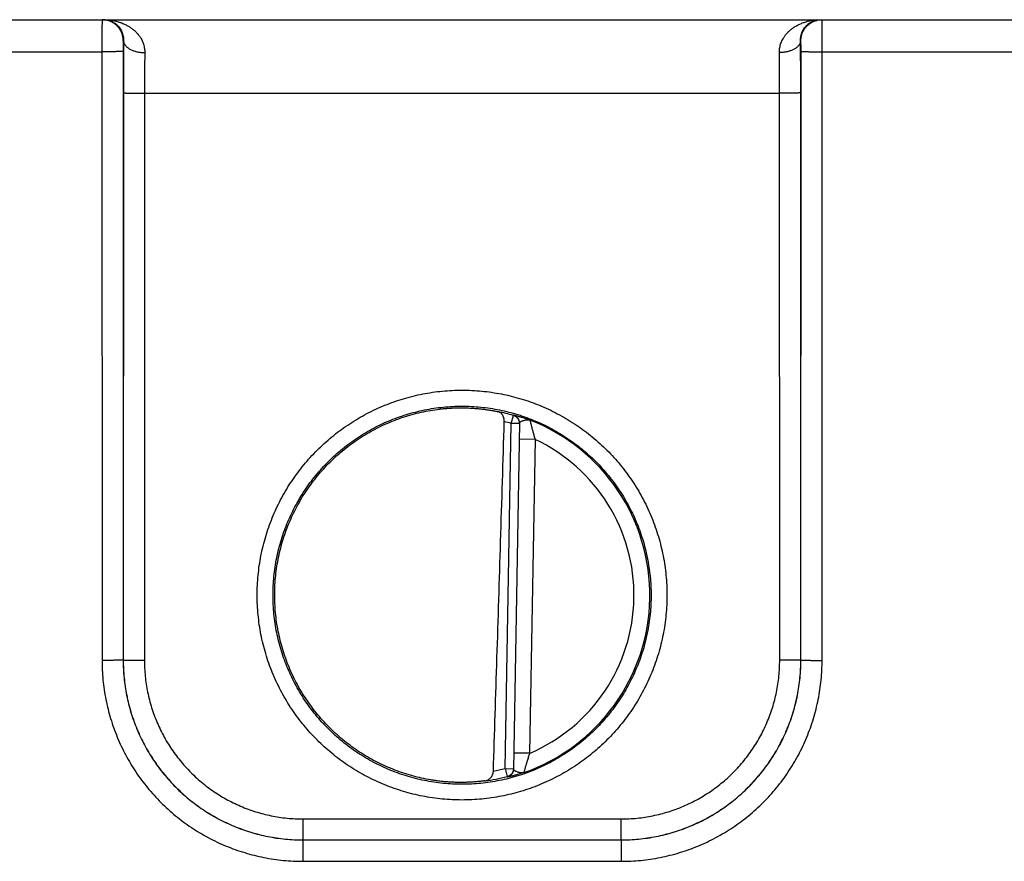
# Model space of a CAD drawing. Header units: inches. Extents: x 0 to 34, y 0 to 22.
# Tile 43 of 109: x 21.2 to 22.1, y 7 to 7.8. Entities that reach past the tile are written whole.
import ezdxf

# ---------------------------------------------------------------- set-up
doc = ezdxf.new("R2010")
doc.units = ezdxf.units.IN
doc.header["$LTSCALE"] = 1.87
doc.header["$MEASUREMENT"] = 0
doc.layers.get('0').update_dxf_attribs({"linetype": 'CONTINUOUS'})

msp = doc.modelspace()

# ---------------------------------------------------------------- linework, layer by layer
at = {"color": 7, "linetype": 'CONTINUOUS'}
for p, q in [((18.29176, 7.80806), (26.0058, 7.80806)), ((21.27179, 7.78806), (21.27145, 7.78806)), ((21.91208, 7.78806), (21.91174, 7.78806)), ((21.00225, 7.7778), (21.25128, 7.7778)), ((21.25128, 7.7778), (21.25137, 7.20246)), ((21.27127, 7.77798), (21.27136, 7.20263)), ((21.91217, 7.20263), (21.91225, 7.77798)), ((21.93216, 7.20246), (21.93225, 7.7778)), ((21.93225, 7.7778), (22.18128, 7.7778)), ((21.27153, 7.73885), (21.27145, 7.20272)), ((21.29153, 7.73867), (21.29144, 7.20254)), ((21.29153, 7.73867), (21.892, 7.73867)), ((21.89208, 7.20254), (21.892, 7.73867)), ((21.91208, 7.20272), (21.912, 7.73885)), ((21.63823, 7.42643), (21.64039, 7.434)), ((21.63253, 7.10018), (21.63823, 7.42643)), ((21.6461, 7.42629), (21.63823, 7.42643)), ((21.64611, 7.42665), (21.6404, 7.09968)), ((21.66084, 7.41122), (21.64584, 7.41149)), ((21.66084, 7.41122), (21.65566, 7.11458)), ((21.27136, 7.20263), (21.27145, 7.20272)), ((21.91217, 7.20263), (21.91208, 7.20272)), ((21.65566, 7.11458), (21.64066, 7.11484)), ((21.63253, 7.10018), (21.64041, 7.10004)), ((21.63253, 7.10018), (21.63443, 7.09254)), ((21.4414, 7.05254), (21.74213, 7.05254)), ((21.4414, 7.03272), (21.4414, 7.05254)), ((21.74213, 7.03272), (21.74213, 7.05254)), ((21.44137, 7.03269), (21.4414, 7.03272)), ((21.44137, 7.03269), (21.74216, 7.03269)), ((21.44137, 7.03269), (21.44137, 7.01252)), ((21.4414, 7.03272), (21.74213, 7.03272)), ((21.74216, 7.03269), (21.74213, 7.03272)), ((21.74216, 7.03269), (21.74216, 7.01252)), ((21.44137, 7.01252), (21.74216, 7.01252))]:
    msp.add_line(p, q, dxfattribs=at)
for radius, start, end in [(0.17675, 74.03059, 78.93522), (0.17756, 289.20158, 68.79843), (0.16888, 74.03064, 76.33344), (0.16257, 293.14471, 64.85529), (0.16888, 280.09603, 283.9696), (0.17675, 277.00613, 283.96941)]:
    msp.add_arc((21.59176, 7.26406), radius, start, end, dxfattribs=at)
for points, knots in [([(21.25145, 7.80806), (21.25142, 7.80806), (21.25146, 7.80788), (21.2514, 7.80769), (21.25142, 7.80723), (21.2514, 7.80666), (21.25139, 7.80591), (21.25137, 7.805), (21.25136, 7.80394), (21.25135, 7.80274), (21.25134, 7.80139), (21.25133, 7.79991), (21.25132, 7.79831), (21.25131, 7.7966), (21.25131, 7.79478), (21.2513, 7.79286), (21.25129, 7.79086), (21.25129, 7.7888), (21.25128, 7.78667), (21.25128, 7.78449), (21.25128, 7.78228), (21.25128, 7.78005), (21.25128, 7.77855), (21.25128, 7.7778)], [0, 0, 0, 0, 0.002841, 0.011259, 0.025222, 0.044656, 0.069451, 0.099468, 0.134537, 0.174456, 0.219003, 0.267926, 0.320945, 0.377757, 0.438036, 0.501426, 0.567554, 0.636035, 0.706483, 0.778501, 0.851692, 0.925659, 1, 1, 1, 1]), ([(21.25309, 7.80806), (21.25403, 7.80806), (21.25589, 7.80792), (21.25861, 7.80727), (21.26115, 7.80624), (21.26345, 7.80488), (21.26547, 7.80327), (21.26719, 7.80147), (21.26861, 7.79955), (21.26973, 7.79757), (21.27058, 7.79559), (21.27119, 7.79362), (21.27158, 7.79171), (21.27178, 7.78986), (21.27181, 7.78865), (21.27179, 7.78806)], [0, 0, 0, 0, 0.092108, 0.183424, 0.273266, 0.360815, 0.445509, 0.526969, 0.604937, 0.679296, 0.7501, 0.817359, 0.881216, 0.941959, 1, 1, 1, 1]), ([(21.25309, 7.80806), (21.25442, 7.80806), (21.25706, 7.80795), (21.26096, 7.80747), (21.26474, 7.80669), (21.26835, 7.80563), (21.27173, 7.80432), (21.27486, 7.8028), (21.27771, 7.8011), (21.28027, 7.79927), (21.28255, 7.79733), (21.28453, 7.79532), (21.28624, 7.79326), (21.28769, 7.79117), (21.28889, 7.78908), (21.28986, 7.787), (21.29062, 7.78493), (21.29118, 7.7829), (21.29156, 7.78089), (21.29177, 7.77891), (21.2918, 7.7776), (21.29179, 7.77695)], [0, 0, 0, 0, 0.072282, 0.143788, 0.213995, 0.282317, 0.348216, 0.411364, 0.471545, 0.528704, 0.582835, 0.634074, 0.68256, 0.728515, 0.772164, 0.81375, 0.853543, 0.891783, 0.92874, 0.964706, 1, 1, 1, 1]), ([(21.27145, 7.78806), (21.27145, 7.78861), (21.2714, 7.78972), (21.2712, 7.79136), (21.27086, 7.79298), (21.27039, 7.79456), (21.26979, 7.79611), (21.26906, 7.79759), (21.26821, 7.79901), (21.26725, 7.80036), (21.26618, 7.80162), (21.26501, 7.80279), (21.26375, 7.80386), (21.2624, 7.80482), (21.26098, 7.80567), (21.25949, 7.8064), (21.25795, 7.807), (21.25637, 7.80747), (21.25475, 7.80781), (21.25365, 7.80795), (21.2531, 7.80799)], [0, 0, 0, 0, 0.055559, 0.111117, 0.166676, 0.222235, 0.277793, 0.333351, 0.388908, 0.444465, 0.500021, 0.555577, 0.611132, 0.666686, 0.722239, 0.777792, 0.833345, 0.888897, 0.944449, 1, 1, 1, 1]), ([(21.89174, 7.77695), (21.89173, 7.7776), (21.89176, 7.77891), (21.89197, 7.78089), (21.89235, 7.7829), (21.89291, 7.78493), (21.89366, 7.787), (21.89464, 7.78908), (21.89584, 7.79117), (21.89729, 7.79326), (21.899, 7.79532), (21.90098, 7.79733), (21.90326, 7.79927), (21.90582, 7.8011), (21.90867, 7.8028), (21.9118, 7.80432), (21.91518, 7.80563), (21.91879, 7.80669), (21.92257, 7.80747), (21.92647, 7.80795), (21.92911, 7.80806), (21.93044, 7.80806)], [0, 0, 0, 0, 0.035294, 0.07126, 0.108217, 0.146457, 0.18625, 0.227836, 0.271485, 0.31744, 0.365925, 0.417164, 0.471296, 0.528455, 0.588636, 0.651784, 0.717683, 0.786005, 0.856212, 0.927718, 1, 1, 1, 1]), ([(21.91174, 7.78806), (21.91172, 7.78865), (21.91175, 7.78986), (21.91195, 7.79171), (21.91234, 7.79362), (21.91295, 7.79559), (21.9138, 7.79757), (21.91492, 7.79955), (21.91634, 7.80147), (21.91806, 7.80327), (21.92008, 7.80488), (21.92238, 7.80624), (21.92492, 7.80727), (21.92763, 7.80792), (21.9295, 7.80806), (21.93044, 7.80806)], [0, 0, 0, 0, 0.058042, 0.118785, 0.182642, 0.249901, 0.320704, 0.395064, 0.473032, 0.554491, 0.639186, 0.726734, 0.816576, 0.907892, 1, 1, 1, 1]), ([(21.91208, 7.78806), (21.91208, 7.78861), (21.91213, 7.78972), (21.91233, 7.79136), (21.91267, 7.79298), (21.91314, 7.79456), (21.91374, 7.79611), (21.91447, 7.79759), (21.91532, 7.79901), (21.91628, 7.80036), (21.91735, 7.80162), (21.91852, 7.80279), (21.91978, 7.80386), (21.92113, 7.80482), (21.92255, 7.80567), (21.92404, 7.8064), (21.92558, 7.807), (21.92716, 7.80747), (21.92878, 7.80781), (21.92988, 7.80795), (21.93043, 7.80799)], [0, 0, 0, 0, 0.055559, 0.111117, 0.166676, 0.222235, 0.277793, 0.333351, 0.388908, 0.444465, 0.500021, 0.555577, 0.611132, 0.666686, 0.722239, 0.777792, 0.833345, 0.888897, 0.944449, 1, 1, 1, 1]), ([(21.93225, 7.7778), (21.93225, 7.77855), (21.93225, 7.78005), (21.93225, 7.78228), (21.93225, 7.78449), (21.93224, 7.78667), (21.93224, 7.7888), (21.93224, 7.79086), (21.93223, 7.79286), (21.93222, 7.79478), (21.93221, 7.7966), (21.93221, 7.79831), (21.9322, 7.79991), (21.93219, 7.80139), (21.93218, 7.80274), (21.93217, 7.80394), (21.93215, 7.805), (21.93214, 7.80591), (21.93213, 7.80666), (21.93211, 7.80723), (21.93212, 7.80769), (21.93207, 7.80788), (21.93211, 7.80806), (21.93208, 7.80806)], [0, 0, 0, 0, 0.074341, 0.148308, 0.221499, 0.293517, 0.363965, 0.432446, 0.498574, 0.561964, 0.622243, 0.679055, 0.732074, 0.780997, 0.825544, 0.865463, 0.900532, 0.930549, 0.955344, 0.974778, 0.988741, 0.997159, 1, 1, 1, 1]), ([(21.27145, 7.78806), (21.27143, 7.78806), (21.27143, 7.78796), (21.27141, 7.78785), (21.2714, 7.78759), (21.27138, 7.78727), (21.27137, 7.78684), (21.27135, 7.78633), (21.27134, 7.78574), (21.27132, 7.78508), (21.27131, 7.78434), (21.2713, 7.78355), (21.27129, 7.7827), (21.27129, 7.7818), (21.27128, 7.78087), (21.27128, 7.77992), (21.27127, 7.77895), (21.27127, 7.7783), (21.27127, 7.77798)], [0, 0, 0, 0, 0.004998, 0.019355, 0.043237, 0.076494, 0.118685, 0.169323, 0.228005, 0.294209, 0.367256, 0.446347, 0.530735, 0.619703, 0.712284, 0.80732, 0.903618, 1, 1, 1, 1]), ([(21.27179, 7.78806), (21.27178, 7.7866), (21.27174, 7.78361), (21.2717, 7.77904), (21.27166, 7.77433), (21.27163, 7.76949), (21.2716, 7.76454), (21.27157, 7.7595), (21.27155, 7.75439), (21.27154, 7.74923), (21.27153, 7.74405), (21.27153, 7.74058), (21.27153, 7.73885)], [0, 0, 0, 0, 0.089434, 0.182259, 0.278114, 0.376607, 0.477336, 0.579876, 0.683816, 0.788752, 0.894281, 1, 1, 1, 1]), ([(21.27179, 7.78806), (21.2718, 7.78774), (21.27187, 7.78709), (21.27212, 7.78613), (21.27252, 7.78519), (21.27307, 7.78427), (21.27375, 7.78338), (21.27457, 7.78252), (21.27552, 7.78171), (21.27658, 7.78095), (21.27776, 7.78024), (21.27905, 7.77958), (21.28042, 7.779), (21.28189, 7.77847), (21.28342, 7.77802), (21.28502, 7.77765), (21.28667, 7.77735), (21.28835, 7.77713), (21.29007, 7.77699), (21.29121, 7.77696), (21.29179, 7.77695)], [0, 0, 0, 0, 0.038863, 0.078512, 0.119519, 0.162361, 0.20741, 0.254921, 0.305047, 0.357844, 0.413288, 0.471283, 0.531674, 0.594258, 0.658788, 0.724984, 0.792539, 0.861125, 0.930396, 1, 1, 1, 1]), ([(21.91174, 7.78806), (21.91173, 7.78774), (21.91166, 7.78709), (21.91141, 7.78613), (21.91101, 7.78519), (21.91046, 7.78427), (21.90978, 7.78338), (21.90896, 7.78252), (21.90801, 7.78171), (21.90695, 7.78095), (21.90577, 7.78024), (21.90448, 7.77958), (21.90311, 7.779), (21.90164, 7.77847), (21.90011, 7.77802), (21.89851, 7.77765), (21.89686, 7.77735), (21.89518, 7.77713), (21.89346, 7.77699), (21.89231, 7.77696), (21.89174, 7.77695)], [0, 0, 0, 0, 0.038863, 0.078513, 0.119521, 0.162364, 0.207413, 0.254925, 0.305052, 0.35785, 0.413294, 0.471289, 0.53168, 0.594264, 0.658793, 0.724988, 0.792543, 0.861127, 0.930397, 1, 1, 1, 1]), ([(21.912, 7.73885), (21.912, 7.74058), (21.912, 7.74405), (21.91199, 7.74923), (21.91198, 7.75439), (21.91196, 7.7595), (21.91193, 7.76454), (21.9119, 7.76949), (21.91187, 7.77433), (21.91183, 7.77904), (21.91179, 7.78361), (21.91175, 7.7866), (21.91174, 7.78806)], [0, 0, 0, 0, 0.105721, 0.21125, 0.316187, 0.420126, 0.522665, 0.623391, 0.721883, 0.817737, 0.910563, 1, 1, 1, 1]), ([(21.91225, 7.77798), (21.91225, 7.7783), (21.91225, 7.77895), (21.91225, 7.77992), (21.91225, 7.78087), (21.91224, 7.7818), (21.91224, 7.7827), (21.91223, 7.78355), (21.91222, 7.78434), (21.91221, 7.78508), (21.91219, 7.78574), (21.91218, 7.78633), (21.91216, 7.78684), (21.91215, 7.78727), (21.91213, 7.78759), (21.91212, 7.78785), (21.9121, 7.78796), (21.9121, 7.78806), (21.91208, 7.78806)], [0, 0, 0, 0, 0.096382, 0.19268, 0.287716, 0.380297, 0.469265, 0.553653, 0.632744, 0.705791, 0.771995, 0.830677, 0.881315, 0.923506, 0.956763, 0.980645, 0.995002, 1, 1, 1, 1]), ([(21.27127, 7.77798), (21.27124, 7.77796), (21.27112, 7.77796), (21.27087, 7.77794), (21.27047, 7.77793), (21.26993, 7.77791), (21.26925, 7.7779), (21.26844, 7.77789), (21.2675, 7.77788), (21.26644, 7.77786), (21.26526, 7.77785), (21.26398, 7.77784), (21.26261, 7.77783), (21.26115, 7.77782), (21.25962, 7.77782), (21.25803, 7.77781), (21.25638, 7.77781), (21.2547, 7.7778), (21.253, 7.7778), (21.25185, 7.7778), (21.25128, 7.7778)], [0, 0, 0, 0, 0.005279, 0.017929, 0.037879, 0.064985, 0.099048, 0.139814, 0.18698, 0.240197, 0.299068, 0.363155, 0.431981, 0.505034, 0.58177, 0.661619, 0.743986, 0.828258, 0.913808, 1, 1, 1, 1]), ([(21.29179, 7.77695), (21.29177, 7.7758), (21.29174, 7.77347), (21.2917, 7.76991), (21.29166, 7.76625), (21.29162, 7.76249), (21.29159, 7.75865), (21.29157, 7.75474), (21.29155, 7.75077), (21.29154, 7.74676), (21.29153, 7.74272), (21.29153, 7.74003), (21.29153, 7.73867)], [0, 0, 0, 0, 0.089922, 0.182969, 0.278818, 0.377145, 0.47762, 0.579901, 0.683635, 0.788467, 0.894041, 1, 1, 1, 1]), ([(21.892, 7.73867), (21.892, 7.74003), (21.892, 7.74272), (21.89199, 7.74676), (21.89198, 7.75077), (21.89196, 7.75474), (21.89193, 7.75865), (21.89191, 7.76249), (21.89187, 7.76625), (21.89183, 7.76991), (21.89179, 7.77347), (21.89176, 7.7758), (21.89174, 7.77695)], [0, 0, 0, 0, 0.105956, 0.211526, 0.316355, 0.420089, 0.52237, 0.622846, 0.721176, 0.817028, 0.910078, 1, 1, 1, 1]), ([(21.91225, 7.77798), (21.91229, 7.77796), (21.91241, 7.77796), (21.91266, 7.77794), (21.91306, 7.77793), (21.9136, 7.77791), (21.91428, 7.7779), (21.91509, 7.77789), (21.91603, 7.77788), (21.91709, 7.77786), (21.91827, 7.77785), (21.91955, 7.77784), (21.92092, 7.77783), (21.92238, 7.77782), (21.92391, 7.77782), (21.9255, 7.77781), (21.92714, 7.77781), (21.92883, 7.7778), (21.93053, 7.7778), (21.93168, 7.7778), (21.93225, 7.7778)], [0, 0, 0, 0, 0.005279, 0.017929, 0.037879, 0.064985, 0.099048, 0.139814, 0.18698, 0.240197, 0.299068, 0.363155, 0.431981, 0.505034, 0.58177, 0.661619, 0.743986, 0.828258, 0.913808, 1, 1, 1, 1]), ([(21.27153, 7.73885), (21.27156, 7.73883), (21.27169, 7.73884), (21.27193, 7.73881), (21.27233, 7.7388), (21.27287, 7.73879), (21.27355, 7.73877), (21.27437, 7.73876), (21.27531, 7.73875), (21.27637, 7.73874), (21.27754, 7.73872), (21.27882, 7.73871), (21.28019, 7.73871), (21.28165, 7.7387), (21.28318, 7.73869), (21.28478, 7.73868), (21.28642, 7.73868), (21.2881, 7.73868), (21.28981, 7.73867), (21.29095, 7.73867), (21.29153, 7.73867)], [0, 0, 0, 0, 0.005279, 0.017929, 0.037879, 0.064985, 0.099047, 0.139813, 0.18698, 0.240197, 0.299067, 0.363154, 0.43198, 0.505033, 0.58177, 0.661618, 0.743986, 0.828258, 0.913808, 1, 1, 1, 1]), ([(21.912, 7.73885), (21.91197, 7.73883), (21.91184, 7.73884), (21.9116, 7.73881), (21.9112, 7.7388), (21.91066, 7.73879), (21.90998, 7.73877), (21.90916, 7.73876), (21.90822, 7.73875), (21.90716, 7.73874), (21.90599, 7.73872), (21.90471, 7.73871), (21.90334, 7.73871), (21.90188, 7.7387), (21.90035, 7.73869), (21.89875, 7.73868), (21.89711, 7.73868), (21.89543, 7.73868), (21.89372, 7.73867), (21.89258, 7.73867), (21.892, 7.73867)], [0, 0, 0, 0, 0.005279, 0.017929, 0.037879, 0.064985, 0.099047, 0.139813, 0.18698, 0.240197, 0.299067, 0.363154, 0.43198, 0.505033, 0.58177, 0.661618, 0.743986, 0.828258, 0.913808, 1, 1, 1, 1]), ([(21.59176, 7.07046), (21.58865, 7.07046), (21.58241, 7.07061), (21.57306, 7.07129), (21.56376, 7.07242), (21.55452, 7.074), (21.54537, 7.07602), (21.53632, 7.07848), (21.52741, 7.08138), (21.51865, 7.08471), (21.51006, 7.08845), (21.50166, 7.0926), (21.49348, 7.09716), (21.48552, 7.1021), (21.47782, 7.10743), (21.47038, 7.11312), (21.46322, 7.11916), (21.45637, 7.12554), (21.44983, 7.13224), (21.44362, 7.13925), (21.43776, 7.14655), (21.43226, 7.15412), (21.42713, 7.16196), (21.42239, 7.17003), (21.41804, 7.17832), (21.41409, 7.18681), (21.41057, 7.19548), (21.40746, 7.20431), (21.40478, 7.21328), (21.40255, 7.22237), (21.40075, 7.23156), (21.3994, 7.24082), (21.39849, 7.25014), (21.39804, 7.25949), (21.39804, 7.26885), (21.39849, 7.2782), (21.3994, 7.28752), (21.40075, 7.29678), (21.40255, 7.30597), (21.40479, 7.31506), (21.40746, 7.32403), (21.41057, 7.33286), (21.4141, 7.34153), (21.41804, 7.35002), (21.42239, 7.35831), (21.42713, 7.36638), (21.43226, 7.37421), (21.43776, 7.38178), (21.44362, 7.38909), (21.44983, 7.39609), (21.45637, 7.4028), (21.46322, 7.40918), (21.47038, 7.41522), (21.47782, 7.4209), (21.48553, 7.42623), (21.49348, 7.43117), (21.50167, 7.43573), (21.51007, 7.43988), (21.51865, 7.44362), (21.52742, 7.44695), (21.53633, 7.44985), (21.54537, 7.45231), (21.55452, 7.45433), (21.56376, 7.45591), (21.57306, 7.45704), (21.58241, 7.45772), (21.58865, 7.45787), (21.59176, 7.45787)], [0, 0, 0, 0, 0.015372, 0.030766, 0.046169, 0.06157, 0.076965, 0.092359, 0.107754, 0.123148, 0.138541, 0.153931, 0.169321, 0.184709, 0.200096, 0.215482, 0.230866, 0.246249, 0.261631, 0.277012, 0.292392, 0.307772, 0.323151, 0.33853, 0.353909, 0.369287, 0.384666, 0.400044, 0.415423, 0.430801, 0.44618, 0.461559, 0.476937, 0.492316, 0.507694, 0.523073, 0.538452, 0.55383, 0.569209, 0.584588, 0.599966, 0.615345, 0.630723, 0.646101, 0.66148, 0.676859, 0.692238, 0.707618, 0.722998, 0.738379, 0.75376, 0.769143, 0.784526, 0.799912, 0.815298, 0.830686, 0.846075, 0.861465, 0.876857, 0.892251, 0.907646, 0.923039, 0.938434, 0.953835, 0.969237, 0.984629, 1, 1, 1, 1]), ([(21.59176, 7.45787), (21.59488, 7.45787), (21.60112, 7.45772), (21.61047, 7.45704), (21.61977, 7.45591), (21.62901, 7.45433), (21.63816, 7.45231), (21.64721, 7.44984), (21.65612, 7.44695), (21.66488, 7.44362), (21.67347, 7.43988), (21.68186, 7.43572), (21.69005, 7.43117), (21.69801, 7.42622), (21.70571, 7.4209), (21.71315, 7.41521), (21.72031, 7.40917), (21.72716, 7.40279), (21.7337, 7.39609), (21.73991, 7.38908), (21.74577, 7.38178), (21.75127, 7.3742), (21.7564, 7.36637), (21.76114, 7.3583), (21.76549, 7.35001), (21.76943, 7.34152), (21.77296, 7.33285), (21.77607, 7.32402), (21.77874, 7.31505), (21.78098, 7.30596), (21.78278, 7.29677), (21.78413, 7.28751), (21.78504, 7.27819), (21.78549, 7.26884), (21.78549, 7.25948), (21.78504, 7.25013), (21.78413, 7.24081), (21.78278, 7.23155), (21.78098, 7.22236), (21.77874, 7.21327), (21.77607, 7.2043), (21.77296, 7.19547), (21.76943, 7.1868), (21.76549, 7.17831), (21.76114, 7.17002), (21.7564, 7.16195), (21.75127, 7.15412), (21.74577, 7.14654), (21.73991, 7.13924), (21.7337, 7.13223), (21.72716, 7.12553), (21.72031, 7.11915), (21.71315, 7.11311), (21.70571, 7.10742), (21.698, 7.1021), (21.69005, 7.09716), (21.68186, 7.0926), (21.67346, 7.08845), (21.66488, 7.0847), (21.65611, 7.08138), (21.6472, 7.07848), (21.63816, 7.07602), (21.62901, 7.074), (21.61977, 7.07242), (21.61047, 7.07129), (21.60112, 7.07061), (21.59488, 7.07046), (21.59176, 7.07046)], [0, 0, 0, 0, 0.015372, 0.030766, 0.046169, 0.06157, 0.076965, 0.092359, 0.107754, 0.123148, 0.13854, 0.153931, 0.169321, 0.184709, 0.200096, 0.215481, 0.230865, 0.246248, 0.26163, 0.277012, 0.292392, 0.307772, 0.323151, 0.33853, 0.353908, 0.369287, 0.384665, 0.400044, 0.415422, 0.430801, 0.446179, 0.461558, 0.476937, 0.492315, 0.507694, 0.523072, 0.538451, 0.55383, 0.569208, 0.584587, 0.599965, 0.615344, 0.630722, 0.646101, 0.661479, 0.676858, 0.692237, 0.707617, 0.722997, 0.738378, 0.75376, 0.769142, 0.784526, 0.799911, 0.815298, 0.830685, 0.846074, 0.861465, 0.876857, 0.892251, 0.907646, 0.923039, 0.938434, 0.953835, 0.969237, 0.984629, 1, 1, 1, 1]), ([(21.59176, 7.08533), (21.58879, 7.08533), (21.58285, 7.08547), (21.57396, 7.08614), (21.56512, 7.08725), (21.55634, 7.0888), (21.54765, 7.09078), (21.53907, 7.09319), (21.53062, 7.09603), (21.52232, 7.09929), (21.5142, 7.10296), (21.50626, 7.10702), (21.49854, 7.11148), (21.49106, 7.11632), (21.48382, 7.12152), (21.47685, 7.12708), (21.47016, 7.13297), (21.46378, 7.1392), (21.45772, 7.14573), (21.45199, 7.15256), (21.44661, 7.15967), (21.44158, 7.16703), (21.43694, 7.17464), (21.43267, 7.18247), (21.4288, 7.1905), (21.42534, 7.19872), (21.42229, 7.20709), (21.41967, 7.21561), (21.41747, 7.22425), (21.4157, 7.23299), (21.41437, 7.2418), (21.41348, 7.25067), (21.41304, 7.25958), (21.41304, 7.26849), (21.41348, 7.27739), (21.41437, 7.28626), (21.4157, 7.29508), (21.41747, 7.30382), (21.41967, 7.31246), (21.42229, 7.32097), (21.42534, 7.32935), (21.4288, 7.33757), (21.43267, 7.3456), (21.43694, 7.35343), (21.44158, 7.36103), (21.44661, 7.3684), (21.45199, 7.3755), (21.45772, 7.38233), (21.46378, 7.38887), (21.47016, 7.39509), (21.47685, 7.40099), (21.48382, 7.40655), (21.49106, 7.41175), (21.49854, 7.41659), (21.50626, 7.42104), (21.5142, 7.42511), (21.52232, 7.42878), (21.53062, 7.43203), (21.53907, 7.43487), (21.54765, 7.43729), (21.55634, 7.43927), (21.56512, 7.44082), (21.57396, 7.44193), (21.58285, 7.44259), (21.58879, 7.44274), (21.59176, 7.44274)], [0, 0, 0, 0, 0.015873, 0.031745, 0.047618, 0.06349, 0.079363, 0.095235, 0.111108, 0.126981, 0.142853, 0.158726, 0.174599, 0.190472, 0.206344, 0.222217, 0.23809, 0.253963, 0.269837, 0.28571, 0.301583, 0.317456, 0.33333, 0.349203, 0.365076, 0.380949, 0.396823, 0.412696, 0.42857, 0.444443, 0.460316, 0.47619, 0.492063, 0.507937, 0.52381, 0.539683, 0.555557, 0.57143, 0.587304, 0.603177, 0.61905, 0.634924, 0.650797, 0.66667, 0.682544, 0.698417, 0.71429, 0.730163, 0.746036, 0.76191, 0.777783, 0.793656, 0.809528, 0.825401, 0.841274, 0.857147, 0.873019, 0.888892, 0.904765, 0.920637, 0.93651, 0.952382, 0.968255, 0.984127, 1, 1, 1, 1]), ([(21.56223, 7.08945), (21.55933, 7.08994), (21.55355, 7.09107), (21.54498, 7.09319), (21.53652, 7.09573), (21.5282, 7.0987), (21.52003, 7.10207), (21.51205, 7.10584), (21.50426, 7.11001), (21.49669, 7.11456), (21.48936, 7.11949), (21.48228, 7.12477), (21.47547, 7.1304), (21.46895, 7.13636), (21.46274, 7.14264), (21.45685, 7.14922), (21.45129, 7.15608), (21.44608, 7.16322), (21.44123, 7.1706), (21.43676, 7.17822), (21.43267, 7.18605), (21.42898, 7.19408), (21.42569, 7.20228), (21.42281, 7.21063), (21.42036, 7.21912), (21.41833, 7.22771), (21.41673, 7.2364), (21.41557, 7.24516), (21.41484, 7.25396), (21.41456, 7.26279), (21.41471, 7.27163), (21.4153, 7.28044), (21.41634, 7.28921), (21.4178, 7.29792), (21.41971, 7.30655), (21.42203, 7.31507), (21.42478, 7.32347), (21.42795, 7.33172), (21.43152, 7.33979), (21.43549, 7.34769), (21.43985, 7.35537), (21.44459, 7.36283), (21.44969, 7.37004), (21.45514, 7.37699), (21.46094, 7.38365), (21.46706, 7.39002), (21.47348, 7.39608), (21.48021, 7.40181), (21.48721, 7.4072), (21.49447, 7.41223), (21.50197, 7.4169), (21.50969, 7.42118), (21.51762, 7.42507), (21.52573, 7.42857), (21.53401, 7.43166), (21.54243, 7.43432), (21.55097, 7.43657), (21.55961, 7.43839), (21.56543, 7.43931), (21.56835, 7.4397)], [0, 0, 0, 0, 0.017536, 0.035088, 0.052632, 0.070163, 0.087711, 0.105261, 0.122793, 0.140336, 0.157889, 0.175428, 0.192964, 0.210516, 0.228062, 0.245594, 0.263144, 0.280696, 0.29823, 0.315774, 0.333328, 0.350869, 0.368406, 0.385959, 0.403508, 0.421041, 0.438591, 0.456144, 0.47368, 0.491224, 0.508778, 0.526322, 0.543858, 0.561411, 0.578961, 0.596494, 0.614043, 0.631596, 0.649133, 0.666674, 0.684228, 0.701772, 0.719306, 0.736857, 0.754407, 0.771939, 0.789485, 0.807037, 0.824573, 0.842112, 0.859664, 0.877208, 0.89474, 0.912289, 0.929838, 0.947368, 0.964912, 0.982464, 1, 1, 1, 1]), ([(21.56835, 7.4397), (21.56967, 7.43988), (21.5723, 7.4402), (21.57624, 7.44058), (21.58017, 7.44088), (21.58406, 7.44108), (21.58792, 7.44119), (21.59049, 7.4412), (21.59176, 7.44119)], [0, 0, 0, 0, 0.170011, 0.338814, 0.506317, 0.67242, 0.83702, 1, 1, 1, 1]), ([(21.59176, 7.44274), (21.59473, 7.44274), (21.60068, 7.44259), (21.60956, 7.44193), (21.61841, 7.44082), (21.62719, 7.43927), (21.63588, 7.43729), (21.64446, 7.43487), (21.65291, 7.43203), (21.66121, 7.42878), (21.66933, 7.42511), (21.67727, 7.42104), (21.68499, 7.41659), (21.69247, 7.41175), (21.69971, 7.40655), (21.70668, 7.40099), (21.71337, 7.39509), (21.71975, 7.38887), (21.72581, 7.38233), (21.73154, 7.3755), (21.73692, 7.3684), (21.74194, 7.36103), (21.74659, 7.35343), (21.75086, 7.3456), (21.75472, 7.33757), (21.75819, 7.32935), (21.76124, 7.32097), (21.76386, 7.31246), (21.76606, 7.30382), (21.76783, 7.29508), (21.76916, 7.28626), (21.77005, 7.27739), (21.77049, 7.26849), (21.77049, 7.25958), (21.77005, 7.25067), (21.76916, 7.2418), (21.76783, 7.23299), (21.76606, 7.22425), (21.76386, 7.21561), (21.76124, 7.20709), (21.75819, 7.19872), (21.75472, 7.1905), (21.75086, 7.18247), (21.74659, 7.17464), (21.74194, 7.16703), (21.73692, 7.15967), (21.73154, 7.15256), (21.72581, 7.14573), (21.71975, 7.1392), (21.71337, 7.13297), (21.70668, 7.12708), (21.69971, 7.12152), (21.69247, 7.11632), (21.68499, 7.11148), (21.67727, 7.10702), (21.66933, 7.10296), (21.66121, 7.09929), (21.65291, 7.09603), (21.64446, 7.09319), (21.63588, 7.09078), (21.62719, 7.0888), (21.61841, 7.08725), (21.60956, 7.08614), (21.60068, 7.08547), (21.59473, 7.08533), (21.59176, 7.08533)], [0, 0, 0, 0, 0.015873, 0.031745, 0.047618, 0.06349, 0.079363, 0.095235, 0.111108, 0.126981, 0.142853, 0.158726, 0.174599, 0.190472, 0.206344, 0.222217, 0.23809, 0.253964, 0.269837, 0.28571, 0.301583, 0.317456, 0.33333, 0.349203, 0.365076, 0.38095, 0.396823, 0.412696, 0.42857, 0.444443, 0.460317, 0.47619, 0.492063, 0.507937, 0.52381, 0.539684, 0.555557, 0.57143, 0.587304, 0.603177, 0.619051, 0.634924, 0.650797, 0.66667, 0.682544, 0.698417, 0.71429, 0.730163, 0.746037, 0.76191, 0.777783, 0.793656, 0.809528, 0.825401, 0.841274, 0.857147, 0.873019, 0.888892, 0.904765, 0.920637, 0.93651, 0.952382, 0.968255, 0.984127, 1, 1, 1, 1]), ([(21.59176, 7.44119), (21.59315, 7.44119), (21.59589, 7.44114), (21.59997, 7.44097), (21.60398, 7.4407), (21.6079, 7.44035), (21.61171, 7.43991), (21.61542, 7.43941), (21.61898, 7.43884), (21.62239, 7.43822), (21.62461, 7.43776), (21.62569, 7.43753)], [0, 0, 0, 0, 0.121213, 0.2408, 0.358349, 0.473648, 0.586203, 0.695703, 0.801483, 0.903109, 1, 1, 1, 1]), ([(21.63167, 7.42816), (21.63167, 7.42841), (21.63167, 7.4289), (21.63163, 7.42965), (21.63153, 7.43041), (21.63138, 7.43118), (21.63117, 7.43195), (21.63091, 7.43271), (21.63059, 7.43345), (21.6302, 7.43417), (21.62975, 7.43485), (21.62923, 7.43549), (21.62864, 7.43606), (21.62799, 7.43656), (21.62728, 7.43699), (21.62651, 7.43732), (21.62596, 7.43747), (21.62569, 7.43753)], [0, 0, 0, 0, 0.060551, 0.12303, 0.18685, 0.251815, 0.31799, 0.384828, 0.452049, 0.519806, 0.587666, 0.655513, 0.7236, 0.791729, 0.860161, 0.929513, 1, 1, 1, 1]), ([(21.64039, 7.434), (21.64039, 7.43404), (21.64039, 7.43412), (21.6404, 7.43424), (21.6404, 7.43432), (21.6404, 7.43436)], [0, 0, 0, 0, 0.333446, 0.666738, 1, 1, 1, 1]), ([(21.6461, 7.42665), (21.64609, 7.42682), (21.64607, 7.42727), (21.64596, 7.428), (21.64574, 7.42883), (21.64543, 7.42964), (21.64504, 7.4304), (21.64457, 7.43112), (21.64402, 7.43178), (21.6434, 7.43238), (21.64272, 7.43291), (21.64199, 7.43336), (21.64121, 7.43373), (21.64067, 7.43392), (21.64039, 7.434)], [0, 0, 0, 0, 0.050176, 0.136517, 0.222859, 0.309202, 0.395547, 0.481893, 0.568241, 0.65459, 0.74094, 0.827292, 0.913645, 1, 1, 1, 1]), ([(21.6404, 7.43436), (21.6404, 7.43438), (21.64056, 7.43436), (21.64075, 7.43434), (21.64118, 7.43425), (21.64173, 7.43413), (21.64247, 7.43395), (21.64336, 7.43372), (21.64442, 7.43343), (21.64563, 7.43308), (21.647, 7.43267), (21.64852, 7.4322), (21.65019, 7.43166), (21.65201, 7.43105), (21.65395, 7.43036), (21.65529, 7.42987), (21.65598, 7.42961)], [0, 0, 0, 0, 0.004918, 0.019676, 0.044762, 0.080313, 0.126394, 0.183101, 0.250316, 0.327733, 0.415227, 0.512875, 0.620545, 0.737934, 0.864557, 1, 1, 1, 1]), ([(21.64611, 7.42665), (21.64611, 7.42694), (21.64609, 7.42751), (21.64597, 7.42836), (21.64575, 7.42919), (21.64544, 7.43), (21.64505, 7.43076), (21.64457, 7.43148), (21.64402, 7.43215), (21.64341, 7.43274), (21.64273, 7.43327), (21.64199, 7.43372), (21.64121, 7.43409), (21.64067, 7.43428), (21.6404, 7.43436)], [0, 0, 0, 0, 0.083325, 0.166653, 0.249982, 0.333312, 0.416643, 0.499976, 0.58331, 0.666645, 0.749982, 0.833321, 0.91666, 1, 1, 1, 1]), ([(21.64611, 7.42665), (21.64611, 7.42679), (21.64618, 7.42709), (21.64648, 7.42751), (21.64698, 7.42793), (21.64769, 7.42836), (21.64859, 7.42877), (21.64962, 7.42915), (21.65071, 7.42947), (21.65182, 7.42973), (21.65294, 7.4299), (21.65402, 7.42996), (21.65504, 7.42988), (21.65568, 7.42971), (21.65598, 7.42961)], [0, 0, 0, 0, 0.037614, 0.081592, 0.139117, 0.214937, 0.307897, 0.408974, 0.512801, 0.618176, 0.721803, 0.820753, 0.912803, 1, 1, 1, 1]), ([(21.65598, 7.42961), (21.65599, 7.42958), (21.65601, 7.4295), (21.65605, 7.42932), (21.65611, 7.42903), (21.65621, 7.42863), (21.65632, 7.42813), (21.65647, 7.42751), (21.65664, 7.42679), (21.65685, 7.42594), (21.65708, 7.42498), (21.65735, 7.42391), (21.65765, 7.42271), (21.65799, 7.4214), (21.65837, 7.41996), (21.65878, 7.41841), (21.65924, 7.41675), (21.65974, 7.41499), (21.66027, 7.41313), (21.66065, 7.41187), (21.66084, 7.41122)], [0, 0, 0, 0, 0.004098, 0.013869, 0.02936, 0.05065, 0.077831, 0.111012, 0.150309, 0.195851, 0.247745, 0.306087, 0.370932, 0.44233, 0.520277, 0.604705, 0.695406, 0.791928, 0.89368, 1, 1, 1, 1]), ([(21.62137, 7.0978), (21.62253, 7.13346), (21.62485, 7.20582), (21.62828, 7.31594), (21.63054, 7.3904), (21.63167, 7.42816)], [0, 0, 0, 0, 0.32385, 0.657103, 1, 1, 1, 1]), ([(21.27136, 7.20263), (21.27133, 7.20262), (21.27121, 7.20262), (21.27096, 7.2026), (21.27056, 7.20259), (21.27002, 7.20257), (21.26934, 7.20256), (21.26853, 7.20255), (21.26758, 7.20253), (21.26652, 7.20252), (21.26535, 7.20251), (21.26407, 7.2025), (21.2627, 7.20249), (21.26124, 7.20248), (21.25971, 7.20248), (21.25812, 7.20247), (21.25647, 7.20247), (21.25479, 7.20246), (21.25308, 7.20246), (21.25194, 7.20246), (21.25137, 7.20246)], [0, 0, 0, 0, 0.005279, 0.017928, 0.037878, 0.064984, 0.099046, 0.139812, 0.186978, 0.240195, 0.299065, 0.363152, 0.431978, 0.505031, 0.581767, 0.661616, 0.743984, 0.828257, 0.913808, 1, 1, 1, 1]), ([(21.25137, 7.20246), (21.25137, 7.19937), (21.25152, 7.19318), (21.2522, 7.18391), (21.25334, 7.17466), (21.25493, 7.16546), (21.25697, 7.15635), (21.25946, 7.14735), (21.26239, 7.13849), (21.26575, 7.12978), (21.26953, 7.12125), (21.27372, 7.11292), (21.27832, 7.1048), (21.28331, 7.09691), (21.28869, 7.08928), (21.29443, 7.08192), (21.30053, 7.07486), (21.30696, 7.0681), (21.31372, 7.06166), (21.32079, 7.05557), (21.32815, 7.04983), (21.33578, 7.04445), (21.34367, 7.03946), (21.35179, 7.03486), (21.36013, 7.03067), (21.36866, 7.02689), (21.37737, 7.02353), (21.38624, 7.02061), (21.39524, 7.01812), (21.40436, 7.01608), (21.41356, 7.01449), (21.42281, 7.01335), (21.43208, 7.01267), (21.43827, 7.01252), (21.44137, 7.01252)], [0, 0, 0, 0, 0.031066, 0.062225, 0.093452, 0.124722, 0.156014, 0.187303, 0.218573, 0.24983, 0.281084, 0.312344, 0.343611, 0.374882, 0.406152, 0.437419, 0.468685, 0.49995, 0.531216, 0.562483, 0.593753, 0.625026, 0.656301, 0.687573, 0.718838, 0.750097, 0.781361, 0.81264, 0.843938, 0.87524, 0.906521, 0.937757, 0.968926, 1, 1, 1, 1]), ([(21.27136, 7.20263), (21.27136, 7.19985), (21.2715, 7.19429), (21.27212, 7.18596), (21.27314, 7.17767), (21.27457, 7.16945), (21.2764, 7.1613), (21.27863, 7.15325), (21.28125, 7.14533), (21.28426, 7.13754), (21.28764, 7.12992), (21.29139, 7.12247), (21.29551, 7.11521), (21.29997, 7.10816), (21.30477, 7.10135), (21.3099, 7.09477), (21.31535, 7.08846), (21.3211, 7.08242), (21.32714, 7.07667), (21.33346, 7.07123), (21.34003, 7.06609), (21.34685, 7.06129), (21.3539, 7.05683), (21.36116, 7.05271), (21.36861, 7.04896), (21.37624, 7.04558), (21.38403, 7.04257), (21.39196, 7.03995), (21.40001, 7.03772), (21.40816, 7.03589), (21.41639, 7.03446), (21.42468, 7.03344), (21.43301, 7.03283), (21.43858, 7.03269), (21.44137, 7.03269)], [0, 0, 0, 0, 0.031265, 0.062532, 0.093798, 0.125061, 0.156321, 0.187578, 0.218832, 0.250082, 0.281326, 0.312565, 0.343798, 0.375026, 0.406249, 0.43747, 0.46869, 0.499909, 0.531131, 0.562355, 0.593583, 0.624817, 0.656056, 0.687302, 0.718553, 0.749811, 0.781074, 0.812341, 0.843613, 0.874887, 0.906164, 0.937443, 0.968723, 1, 1, 1, 1]), ([(21.27145, 7.20272), (21.27145, 7.19994), (21.27158, 7.19437), (21.2722, 7.18604), (21.27322, 7.17775), (21.27465, 7.16952), (21.27648, 7.16137), (21.2787, 7.15332), (21.28132, 7.1454), (21.28433, 7.13761), (21.28771, 7.12998), (21.29146, 7.12252), (21.29557, 7.11526), (21.30004, 7.10821), (21.30484, 7.1014), (21.30997, 7.09482), (21.31542, 7.08851), (21.32117, 7.08247), (21.3272, 7.07672), (21.33352, 7.07127), (21.34009, 7.06613), (21.34691, 7.06133), (21.35396, 7.05686), (21.36122, 7.05275), (21.36867, 7.049), (21.3763, 7.04561), (21.38409, 7.04261), (21.39201, 7.03999), (21.40006, 7.03776), (21.4082, 7.03593), (21.41643, 7.0345), (21.42472, 7.03347), (21.43305, 7.03286), (21.43862, 7.03272), (21.4414, 7.03272)], [0, 0, 0, 0, 0.031278, 0.062558, 0.093834, 0.125104, 0.156369, 0.18763, 0.218889, 0.250146, 0.2814, 0.312648, 0.343888, 0.37512, 0.406346, 0.437569, 0.468791, 0.500013, 0.531236, 0.562459, 0.593685, 0.624915, 0.65615, 0.687391, 0.71864, 0.749893, 0.781148, 0.812404, 0.843662, 0.874923, 0.906188, 0.937458, 0.96873, 1, 1, 1, 1]), ([(21.27145, 7.20272), (21.27148, 7.2027), (21.2716, 7.20271), (21.27185, 7.20268), (21.27225, 7.20267), (21.27279, 7.20266), (21.27347, 7.20265), (21.27428, 7.20263), (21.27522, 7.20262), (21.27629, 7.20261), (21.27746, 7.2026), (21.27874, 7.20259), (21.28011, 7.20258), (21.28157, 7.20257), (21.2831, 7.20256), (21.28469, 7.20256), (21.28634, 7.20255), (21.28802, 7.20255), (21.28972, 7.20255), (21.29087, 7.20254), (21.29144, 7.20254)], [0, 0, 0, 0, 0.005279, 0.017929, 0.037879, 0.064985, 0.099047, 0.139813, 0.18698, 0.240197, 0.299067, 0.363154, 0.43198, 0.505033, 0.58177, 0.661619, 0.743986, 0.828258, 0.913808, 1, 1, 1, 1]), ([(21.29144, 7.20254), (21.29144, 7.20003), (21.29157, 7.195), (21.29214, 7.18746), (21.29309, 7.17993), (21.29442, 7.17245), (21.29614, 7.16503), (21.29823, 7.15771), (21.30068, 7.1505), (21.3035, 7.14343), (21.30668, 7.13651), (21.3102, 7.12976), (21.31405, 7.1232), (21.31824, 7.11684), (21.32274, 7.1107), (21.32755, 7.1048), (21.33266, 7.09915), (21.33804, 7.09377), (21.34368, 7.08867), (21.34958, 7.08386), (21.35572, 7.07935), (21.36208, 7.07516), (21.36864, 7.07131), (21.37538, 7.06779), (21.3823, 7.06461), (21.38937, 7.06179), (21.39657, 7.05933), (21.4039, 7.05724), (21.41131, 7.05553), (21.41879, 7.05419), (21.42632, 7.05324), (21.43386, 7.05267), (21.43889, 7.05255), (21.4414, 7.05254)], [0, 0, 0, 0, 0.03198, 0.064083, 0.096282, 0.128548, 0.160856, 0.193183, 0.225506, 0.25781, 0.290102, 0.322391, 0.354688, 0.386993, 0.4193, 0.451604, 0.483902, 0.516198, 0.548495, 0.580797, 0.613101, 0.6454, 0.677691, 0.709973, 0.742256, 0.774551, 0.806866, 0.839186, 0.871487, 0.903745, 0.935935, 0.96803, 1, 1, 1, 1]), ([(21.74213, 7.03272), (21.74491, 7.03272), (21.75048, 7.03286), (21.75881, 7.03347), (21.7671, 7.0345), (21.77532, 7.03593), (21.78347, 7.03776), (21.79151, 7.03998), (21.79944, 7.0426), (21.80722, 7.04561), (21.81485, 7.04899), (21.8223, 7.05274), (21.82956, 7.05686), (21.83661, 7.06132), (21.84342, 7.06612), (21.85, 7.07126), (21.85631, 7.0767), (21.86235, 7.08245), (21.8681, 7.08849), (21.87355, 7.09481), (21.87868, 7.10138), (21.88348, 7.1082), (21.88795, 7.11525), (21.89206, 7.12251), (21.89582, 7.12997), (21.8992, 7.1376), (21.9022, 7.14539), (21.90482, 7.15332), (21.90705, 7.16137), (21.90888, 7.16951), (21.91031, 7.17774), (21.91133, 7.18604), (21.91195, 7.19437), (21.91208, 7.19994), (21.91208, 7.20272)], [0, 0, 0, 0, 0.031269, 0.062539, 0.093805, 0.125066, 0.156322, 0.187575, 0.218826, 0.250076, 0.281324, 0.312567, 0.343802, 0.37503, 0.406252, 0.437473, 0.468693, 0.499915, 0.531138, 0.562363, 0.593591, 0.624824, 0.656063, 0.68731, 0.718564, 0.749823, 0.781086, 0.81235, 0.843616, 0.874885, 0.906159, 0.937439, 0.968721, 1, 1, 1, 1]), ([(21.74213, 7.05254), (21.74464, 7.05255), (21.74967, 7.05267), (21.75721, 7.05324), (21.76473, 7.05419), (21.77222, 7.05553), (21.77963, 7.05724), (21.78695, 7.05933), (21.79416, 7.06179), (21.80123, 7.06461), (21.80814, 7.06778), (21.81489, 7.0713), (21.82145, 7.07516), (21.82781, 7.07935), (21.83394, 7.08385), (21.83984, 7.08866), (21.84549, 7.09377), (21.85087, 7.09915), (21.85597, 7.1048), (21.86078, 7.1107), (21.86529, 7.11684), (21.86947, 7.1232), (21.87333, 7.12976), (21.87685, 7.1365), (21.88002, 7.14342), (21.88284, 7.15049), (21.8853, 7.1577), (21.88739, 7.16503), (21.88911, 7.17245), (21.89044, 7.17993), (21.89139, 7.18746), (21.89196, 7.195), (21.89208, 7.20003), (21.89208, 7.20254)], [0, 0, 0, 0, 0.031969, 0.064061, 0.096249, 0.128504, 0.160802, 0.193119, 0.225432, 0.257727, 0.29001, 0.322292, 0.354583, 0.386883, 0.419186, 0.451488, 0.483785, 0.516081, 0.548379, 0.580683, 0.61299, 0.645295, 0.677592, 0.709881, 0.742172, 0.774477, 0.806801, 0.839132, 0.871443, 0.903712, 0.935913, 0.968019, 1, 1, 1, 1]), ([(21.74216, 7.03269), (21.74495, 7.03269), (21.75051, 7.03283), (21.75885, 7.03344), (21.76714, 7.03446), (21.77536, 7.03589), (21.78351, 7.03772), (21.79156, 7.03995), (21.79949, 7.04257), (21.80728, 7.04557), (21.81491, 7.04896), (21.82236, 7.05271), (21.82962, 7.05682), (21.83667, 7.06128), (21.84349, 7.06608), (21.85006, 7.07121), (21.85637, 7.07666), (21.86241, 7.08241), (21.86817, 7.08845), (21.87361, 7.09476), (21.87875, 7.10133), (21.88355, 7.10815), (21.88802, 7.1152), (21.89213, 7.12246), (21.89589, 7.12991), (21.89927, 7.13754), (21.90228, 7.14532), (21.9049, 7.15325), (21.90713, 7.1613), (21.90896, 7.16944), (21.91039, 7.17767), (21.91141, 7.18596), (21.91203, 7.19429), (21.91217, 7.19985), (21.91217, 7.20263)], [0, 0, 0, 0, 0.031276, 0.062554, 0.09383, 0.125103, 0.156372, 0.187638, 0.2189, 0.250158, 0.281409, 0.312654, 0.343892, 0.375125, 0.406352, 0.437575, 0.468796, 0.500017, 0.531238, 0.562461, 0.593687, 0.624917, 0.656152, 0.687392, 0.718637, 0.749887, 0.781143, 0.812402, 0.843664, 0.874929, 0.906196, 0.937464, 0.968734, 1, 1, 1, 1]), ([(21.74216, 7.01252), (21.74525, 7.01252), (21.75145, 7.01267), (21.76072, 7.01335), (21.76997, 7.01449), (21.77917, 7.01608), (21.78828, 7.01812), (21.79729, 7.02061), (21.80615, 7.02353), (21.81486, 7.02689), (21.8234, 7.03067), (21.83173, 7.03486), (21.83985, 7.03946), (21.84774, 7.04445), (21.85538, 7.04983), (21.86273, 7.05557), (21.8698, 7.06166), (21.87656, 7.0681), (21.883, 7.07485), (21.8891, 7.08192), (21.89484, 7.08928), (21.90021, 7.09691), (21.90521, 7.10479), (21.90981, 7.11292), (21.914, 7.12125), (21.91778, 7.12978), (21.92114, 7.13849), (21.92407, 7.14735), (21.92655, 7.15635), (21.9286, 7.16546), (21.93019, 7.17466), (21.93133, 7.18391), (21.93201, 7.19318), (21.93216, 7.19937), (21.93216, 7.20246)], [0, 0, 0, 0, 0.031074, 0.062241, 0.093476, 0.124755, 0.156054, 0.187351, 0.218629, 0.249893, 0.281153, 0.312418, 0.34369, 0.374964, 0.406238, 0.437507, 0.468775, 0.500041, 0.531306, 0.562572, 0.59384, 0.62511, 0.656381, 0.687648, 0.718907, 0.75016, 0.781417, 0.812688, 0.843979, 0.875273, 0.906545, 0.937774, 0.968934, 1, 1, 1, 1]), ([(21.91208, 7.20272), (21.91205, 7.2027), (21.91193, 7.20271), (21.91168, 7.20268), (21.91128, 7.20267), (21.91074, 7.20266), (21.91006, 7.20265), (21.90925, 7.20263), (21.9083, 7.20262), (21.90724, 7.20261), (21.90607, 7.2026), (21.90479, 7.20259), (21.90342, 7.20258), (21.90196, 7.20257), (21.90043, 7.20256), (21.89884, 7.20256), (21.89719, 7.20255), (21.89551, 7.20255), (21.8938, 7.20255), (21.89266, 7.20254), (21.89208, 7.20254)], [0, 0, 0, 0, 0.005279, 0.017929, 0.037879, 0.064985, 0.099047, 0.139813, 0.18698, 0.240197, 0.299067, 0.363154, 0.43198, 0.505033, 0.58177, 0.661619, 0.743986, 0.828258, 0.913808, 1, 1, 1, 1]), ([(21.91217, 7.20263), (21.9122, 7.20262), (21.91232, 7.20262), (21.91257, 7.2026), (21.91297, 7.20259), (21.91351, 7.20257), (21.91419, 7.20256), (21.915, 7.20255), (21.91594, 7.20253), (21.91701, 7.20252), (21.91818, 7.20251), (21.91946, 7.2025), (21.92083, 7.20249), (21.92229, 7.20248), (21.92382, 7.20248), (21.92541, 7.20247), (21.92706, 7.20247), (21.92874, 7.20246), (21.93044, 7.20246), (21.93159, 7.20246), (21.93216, 7.20246)], [0, 0, 0, 0, 0.005279, 0.017928, 0.037878, 0.064984, 0.099046, 0.139812, 0.186978, 0.240195, 0.299065, 0.363151, 0.431977, 0.50503, 0.581767, 0.661616, 0.743984, 0.828256, 0.913807, 1, 1, 1, 1]), ([(21.65566, 7.11458), (21.65545, 7.11394), (21.65503, 7.11269), (21.65443, 7.11086), (21.65387, 7.10911), (21.65336, 7.10747), (21.65288, 7.10593), (21.65246, 7.10451), (21.65207, 7.10321), (21.65173, 7.10203), (21.65143, 7.10096), (21.65116, 7.10001), (21.65093, 7.09917), (21.65073, 7.09845), (21.65056, 7.09784), (21.65042, 7.09734), (21.65032, 7.09695), (21.65024, 7.09667), (21.65019, 7.09649), (21.65017, 7.0964), (21.65016, 7.09638)], [0, 0, 0, 0, 0.106321, 0.208073, 0.304594, 0.395296, 0.479722, 0.557669, 0.629067, 0.693912, 0.752253, 0.804148, 0.849689, 0.888986, 0.922167, 0.949348, 0.970638, 0.98613, 0.995901, 1, 1, 1, 1]), ([(21.61332, 7.08863), (21.61369, 7.08868), (21.6144, 7.08882), (21.61542, 7.08914), (21.61635, 7.08955), (21.61721, 7.09006), (21.61798, 7.09063), (21.61866, 7.09127), (21.61926, 7.09195), (21.61977, 7.09266), (21.6202, 7.09339), (21.62056, 7.09414), (21.62084, 7.09489), (21.62107, 7.09563), (21.62123, 7.09637), (21.62133, 7.09709), (21.62136, 7.09756), (21.62137, 7.0978)], [0, 0, 0, 0, 0.08321, 0.163239, 0.240234, 0.314824, 0.387067, 0.456946, 0.524915, 0.590847, 0.654727, 0.716986, 0.777346, 0.835628, 0.892299, 0.947187, 1, 1, 1, 1]), ([(21.6404, 7.09968), (21.64039, 7.09939), (21.64035, 7.09882), (21.6402, 7.09797), (21.63995, 7.09715), (21.63962, 7.09635), (21.6392, 7.0956), (21.6387, 7.0949), (21.63813, 7.09426), (21.63749, 7.09368), (21.63679, 7.09318), (21.63604, 7.09275), (21.63525, 7.09241), (21.6347, 7.09224), (21.63442, 7.09217)], [0, 0, 0, 0, 0.08333, 0.166657, 0.249986, 0.333315, 0.416646, 0.499978, 0.583311, 0.666647, 0.749983, 0.833321, 0.91666, 1, 1, 1, 1]), ([(21.65016, 7.09638), (21.64947, 7.09614), (21.64811, 7.0957), (21.64614, 7.09508), (21.64431, 7.09453), (21.64262, 7.09405), (21.64109, 7.09363), (21.6397, 7.09327), (21.63848, 7.09296), (21.63741, 7.09271), (21.63651, 7.09251), (21.63577, 7.09236), (21.63521, 7.09225), (21.63477, 7.09218), (21.63459, 7.09217), (21.63442, 7.09215), (21.63442, 7.09217)], [0, 0, 0, 0, 0.135415, 0.262025, 0.379412, 0.487087, 0.584743, 0.672242, 0.749662, 0.816879, 0.87359, 0.919675, 0.955229, 0.980319, 0.99508, 1, 1, 1, 1]), ([(21.64039, 7.09968), (21.64038, 7.09953), (21.64034, 7.09912), (21.64023, 7.09845), (21.64002, 7.09769), (21.63973, 7.09694), (21.63937, 7.09624), (21.63893, 7.09557), (21.63843, 7.09494), (21.63787, 7.09437), (21.63726, 7.09386), (21.63661, 7.09342), (21.63591, 7.09305), (21.63519, 7.09275), (21.63469, 7.0926), (21.63443, 7.09254)], [0, 0, 0, 0, 0.044022, 0.124102, 0.204089, 0.284014, 0.36393, 0.443917, 0.524086, 0.604317, 0.684268, 0.763731, 0.842686, 0.921316, 1, 1, 1, 1]), ([(21.65016, 7.09638), (21.64986, 7.09628), (21.64921, 7.09614), (21.64818, 7.0961), (21.64709, 7.09619), (21.64597, 7.09641), (21.64486, 7.09671), (21.64379, 7.09707), (21.64279, 7.09748), (21.64191, 7.09792), (21.64122, 7.09837), (21.64074, 7.09881), (21.64046, 7.09924), (21.6404, 7.09954), (21.6404, 7.09968)], [0, 0, 0, 0, 0.086905, 0.17979, 0.280145, 0.385094, 0.491012, 0.594244, 0.694209, 0.786132, 0.861461, 0.918719, 0.9625, 1, 1, 1, 1]), ([(21.59176, 7.08708), (21.5904, 7.08707), (21.58765, 7.08708), (21.5835, 7.0872), (21.57931, 7.08743), (21.57508, 7.08776), (21.57081, 7.08821), (21.56653, 7.08877), (21.56367, 7.08921), (21.56223, 7.08945)], [0, 0, 0, 0, 0.138051, 0.278003, 0.419579, 0.562788, 0.707285, 0.853111, 1, 1, 1, 1]), ([(21.61332, 7.08863), (21.61221, 7.08847), (21.60995, 7.08819), (21.6065, 7.08782), (21.60294, 7.08752), (21.59929, 7.08729), (21.59555, 7.08713), (21.59303, 7.08709), (21.59176, 7.08708)], [0, 0, 0, 0, 0.155452, 0.316139, 0.481509, 0.650976, 0.824, 1, 1, 1, 1]), ([(21.63442, 7.09217), (21.63442, 7.09221), (21.63443, 7.09229), (21.63443, 7.09241), (21.63443, 7.0925), (21.63443, 7.09254)], [0, 0, 0, 0, 0.333262, 0.666554, 1, 1, 1, 1])]:
    msp.add_open_spline(points, degree=3, knots=knots, dxfattribs=at)
for points in [[(21.2531, 7.80799), (21.25255, 7.80804), (21.252, 7.80806), (21.25145, 7.80806)], [(21.93043, 7.80799), (21.93098, 7.80804), (21.93153, 7.80806), (21.93208, 7.80806)], [(21.6461, 7.42629), (21.6461, 7.42641), (21.6461, 7.42653), (21.6461, 7.42665)], [(21.64041, 7.10004), (21.6404, 7.09992), (21.6404, 7.0998), (21.64039, 7.09968)]]:
    msp.add_open_spline(points, degree=3, dxfattribs=at)

doc.saveas('drawing.dxf')
